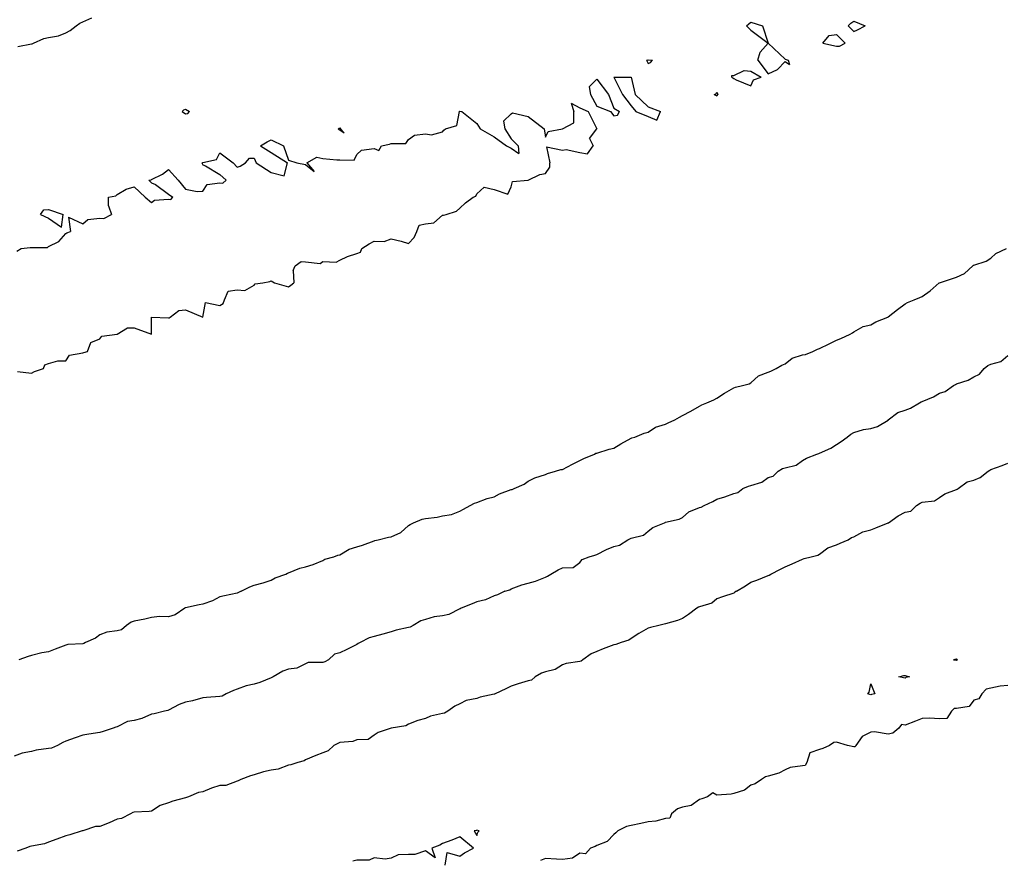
# Model space of a CAD drawing. Header units: inches. Extents: x 158323 to 160611, y 432808 to 437248.
# Tile 103 of 228: x 159449 to 159478, y 436777 to 436802. Entities that reach past the tile are written whole.
import ezdxf

# ---------------------------------------------------------------- set-up
doc = ezdxf.new("R2010")
doc.units = ezdxf.units.IN
doc.header["$MEASUREMENT"] = 0
for name, color, linetype, lineweight in [('Hoogtelijn-bestaand 10.00 M', 7, 'Continuous', 15), ('Hoogtelijn-bestaand 11.00 M', 7, 'Continuous', 15), ('Hoogtelijn-bestaand 12.00 M', 7, 'Continuous', 15), ('Hoogtelijn-bestaand 8.00 M', 7, 'Continuous', 15), ('Hoogtelijn-bestaand 9.00 M', 7, 'Continuous', 15)]:
    doc.layers.add(name, color=color, linetype=linetype, lineweight=lineweight)

msp = doc.modelspace()

# ---------------------------------------------------------------- linework, layer by layer
at = {"layer": 'Hoogtelijn-bestaand 10.00 M', "color": 252, "linetype": 'Continuous', "lineweight": 25}
for p, q in [((159478.045, 436791.956, 10), (159478.25, 436792.127, 10)), ((159477.557, 436791.75, 10), (159477.666, 436791.834, 10)), ((159477.666, 436791.834, 10), (159477.75, 436791.875, 10)), ((159477.75, 436791.875, 10), (159478.045, 436791.956, 10)), ((159477.086, 436791.414, 10), (159477.25, 436791.508, 10)), ((159477.25, 436791.508, 10), (159477.416, 436791.585, 10)), ((159477.416, 436791.585, 10), (159477.557, 436791.75, 10)), ((159476.417, 436791.083, 10), (159476.657, 436791.25, 10)), ((159476.657, 436791.25, 10), (159476.718, 436791.282, 10)), ((159476.718, 436791.282, 10), (159476.75, 436791.298, 10)), ((159476.75, 436791.298, 10), (159477.086, 436791.414, 10)), ((159475.75, 436790.785, 10), (159476.076, 436790.924, 10)), ((159476.076, 436790.924, 10), (159476.25, 436791.026, 10)), ((159476.25, 436791.026, 10), (159476.417, 436791.083, 10)), ((159475.403, 436790.597, 10), (159475.672, 436790.75, 10)), ((159475.672, 436790.75, 10), (159475.72, 436790.78, 10)), ((159475.72, 436790.78, 10), (159475.75, 436790.785, 10)), ((159474.755, 436790.25, 10), (159475.034, 436790.466, 10)), ((159475.034, 436790.466, 10), (159475.25, 436790.532, 10)), ((159475.25, 436790.532, 10), (159475.403, 436790.597, 10)), ((159474.25, 436789.998, 10), (159474.441, 436790.059, 10)), ((159474.441, 436790.059, 10), (159474.75, 436790.247, 10)), ((159474.75, 436790.247, 10), (159474.752, 436790.248, 10)), ((159474.752, 436790.248, 10), (159474.755, 436790.25, 10)), ((159473.557, 436789.75, 10), (159473.668, 436789.832, 10)), ((159473.668, 436789.832, 10), (159473.75, 436789.88, 10)), ((159473.75, 436789.88, 10), (159474.03, 436789.97, 10)), ((159474.03, 436789.97, 10), (159474.25, 436789.998, 10)), ((159473.076, 436789.424, 10), (159473.25, 436789.53, 10)), ((159473.25, 436789.53, 10), (159473.378, 436789.622, 10)), ((159473.378, 436789.622, 10), (159473.557, 436789.75, 10)), ((159472.367, 436789.133, 10), (159472.674, 436789.25, 10)), ((159472.674, 436789.25, 10), (159472.727, 436789.273, 10)), ((159472.727, 436789.273, 10), (159472.75, 436789.279, 10)), ((159472.75, 436789.279, 10), (159473.076, 436789.424, 10)), ((159471.75, 436788.848, 10), (159472.07, 436788.93, 10)), ((159472.07, 436788.93, 10), (159472.25, 436789.065, 10)), ((159472.25, 436789.065, 10), (159472.367, 436789.133, 10)), ((159471.396, 436788.604, 10), (159471.545, 436788.75, 10)), ((159471.545, 436788.75, 10), (159471.672, 436788.828, 10)), ((159471.672, 436788.828, 10), (159471.75, 436788.848, 10)), ((159470.68, 436788.32, 10), (159470.75, 436788.339, 10)), ((159470.75, 436788.339, 10), (159471.065, 436788.435, 10)), ((159471.065, 436788.435, 10), (159471.25, 436788.565, 10)), ((159471.25, 436788.565, 10), (159471.396, 436788.604, 10)), ((159469.991, 436788.009, 10), (159470.25, 436788.097, 10)), ((159469.991, 436788.009, 10), (159470.25, 436788.097, 10)), ((159470.25, 436788.097, 10), (159470.367, 436788.133, 10)), ((159470.25, 436788.097, 10), (159470.367, 436788.133, 10)), ((159470.367, 436788.133, 10), (159470.512, 436788.25, 10)), ((159470.367, 436788.133, 10), (159470.512, 436788.25, 10)), ((159470.512, 436788.25, 10), (159470.68, 436788.32, 10)), ((159469.382, 436787.75, 10), (159469.634, 436787.866, 10)), ((159469.382, 436787.75, 10), (159469.634, 436787.866, 10)), ((159469.634, 436787.866, 10), (159469.75, 436787.935, 10)), ((159469.634, 436787.866, 10), (159469.75, 436787.935, 10)), ((159469.75, 436787.935, 10), (159469.991, 436788.009, 10)), ((159469.75, 436787.935, 10), (159469.991, 436788.009, 10)), ((159468.75, 436787.401, 10), (159468.936, 436787.564, 10)), ((159468.75, 436787.401, 10), (159468.936, 436787.564, 10)), ((159468.936, 436787.564, 10), (159469.25, 436787.696, 10)), ((159468.936, 436787.564, 10), (159469.25, 436787.696, 10)), ((159469.25, 436787.696, 10), (159469.294, 436787.706, 10)), ((159469.25, 436787.696, 10), (159469.294, 436787.706, 10)), ((159469.294, 436787.706, 10), (159469.382, 436787.75, 10)), ((159469.294, 436787.706, 10), (159469.382, 436787.75, 10)), ((159467.888, 436787.112, 10), (159468.223, 436787.25, 10)), ((159467.888, 436787.112, 10), (159468.223, 436787.25, 10)), ((159468.223, 436787.25, 10), (159468.242, 436787.258, 10)), ((159468.223, 436787.25, 10), (159468.242, 436787.258, 10)), ((159468.242, 436787.258, 10), (159468.25, 436787.261, 10)), ((159468.242, 436787.258, 10), (159468.25, 436787.261, 10)), ((159468.25, 436787.261, 10), (159468.652, 436787.348, 10)), ((159468.25, 436787.261, 10), (159468.652, 436787.348, 10)), ((159468.652, 436787.348, 10), (159468.75, 436787.401, 10)), ((159468.652, 436787.348, 10), (159468.75, 436787.401, 10)), ((159467.61, 436786.89, 10), (159467.75, 436787.002, 10)), ((159467.61, 436786.89, 10), (159467.75, 436787.002, 10)), ((159467.75, 436787.002, 10), (159467.888, 436787.112, 10)), ((159467.75, 436787.002, 10), (159467.888, 436787.112, 10)), ((159466.911, 436786.589, 10), (159467.16, 436786.75, 10)), ((159466.911, 436786.589, 10), (159467.16, 436786.75, 10)), ((159467.16, 436786.75, 10), (159467.218, 436786.782, 10)), ((159467.16, 436786.75, 10), (159467.218, 436786.782, 10)), ((159467.218, 436786.782, 10), (159467.25, 436786.795, 10)), ((159467.218, 436786.782, 10), (159467.25, 436786.795, 10)), ((159467.25, 436786.795, 10), (159467.61, 436786.89, 10)), ((159467.25, 436786.795, 10), (159467.61, 436786.89, 10)), ((159466.25, 436786.32, 10), (159466.532, 436786.468, 10)), ((159466.25, 436786.32, 10), (159466.532, 436786.468, 10)), ((159466.532, 436786.468, 10), (159466.75, 436786.558, 10)), ((159466.532, 436786.468, 10), (159466.75, 436786.558, 10)), ((159466.75, 436786.558, 10), (159466.911, 436786.589, 10)), ((159466.75, 436786.558, 10), (159466.911, 436786.589, 10)), ((159465.557, 436785.943, 10), (159465.75, 436786.086, 10)), ((159465.557, 436785.943, 10), (159465.75, 436786.086, 10)), ((159465.75, 436786.086, 10), (159465.826, 436786.174, 10)), ((159465.75, 436786.086, 10), (159465.826, 436786.174, 10)), ((159465.826, 436786.174, 10), (159466.028, 436786.25, 10)), ((159465.826, 436786.174, 10), (159466.028, 436786.25, 10)), ((159466.028, 436786.25, 10), (159466.195, 436786.305, 10)), ((159466.028, 436786.25, 10), (159466.195, 436786.305, 10)), ((159466.195, 436786.305, 10), (159466.25, 436786.32, 10)), ((159466.195, 436786.305, 10), (159466.25, 436786.32, 10)), ((159464.812, 436785.688, 10), (159464.908, 436785.75, 10)), ((159464.812, 436785.688, 10), (159464.908, 436785.75, 10)), ((159464.908, 436785.75, 10), (159465.122, 436785.878, 10)), ((159464.908, 436785.75, 10), (159465.122, 436785.878, 10)), ((159465.122, 436785.878, 10), (159465.25, 436785.935, 10)), ((159465.122, 436785.878, 10), (159465.25, 436785.935, 10)), ((159465.25, 436785.935, 10), (159465.557, 436785.943, 10)), ((159465.25, 436785.935, 10), (159465.557, 436785.943, 10)), ((159464.066, 436785.434, 10), (159464.25, 436785.484, 10)), ((159464.066, 436785.434, 10), (159464.25, 436785.484, 10)), ((159464.25, 436785.484, 10), (159464.459, 436785.541, 10)), ((159464.25, 436785.484, 10), (159464.459, 436785.541, 10)), ((159464.459, 436785.541, 10), (159464.75, 436785.659, 10)), ((159464.459, 436785.541, 10), (159464.75, 436785.659, 10)), ((159464.75, 436785.659, 10), (159464.812, 436785.688, 10)), ((159464.75, 436785.659, 10), (159464.812, 436785.688, 10)), ((159463.567, 436785.25, 10), (159463.708, 436785.293, 10)), ((159463.567, 436785.25, 10), (159463.708, 436785.293, 10)), ((159463.708, 436785.293, 10), (159463.75, 436785.323, 10)), ((159463.708, 436785.293, 10), (159463.75, 436785.323, 10)), ((159463.75, 436785.323, 10), (159464.066, 436785.434, 10)), ((159463.75, 436785.323, 10), (159464.066, 436785.434, 10))]:
    msp.add_line(p, q, dxfattribs=at)
msp.add_polyline3d([(159463.567, 436785.25, 10), (159463.353, 436785.147, 10), (159463.25, 436785.11, 10), (159463.002, 436784.998, 10), (159462.75, 436784.935, 10), (159462.615, 436784.885, 10), (159462.29, 436784.75, 10), (159462.263, 436784.737, 10), (159462.25, 436784.733, 10), (159461.934, 436784.566, 10), (159461.75, 436784.526, 10), (159461.503, 436784.497, 10), (159461.25, 436784.42, 10), (159461.117, 436784.383, 10), (159460.888, 436784.25, 10), (159460.799, 436784.201, 10), (159460.75, 436784.187, 10), (159460.392, 436784.108, 10), (159460.25, 436784.068, 10), (159460.006, 436783.994, 10), (159459.75, 436783.93, 10), (159459.61, 436783.89, 10), (159459.347, 436783.75, 10), (159459.282, 436783.718, 10), (159459.25, 436783.695, 10), (159458.956, 436783.544, 10), (159458.75, 436783.451, 10), (159458.593, 436783.407, 10), (159458.42, 436783.25, 10), (159458.308, 436783.192, 10), (159458.25, 436783.164, 10), (159457.831, 436783.169, 10), (159457.75, 436783.133, 10), (159457.497, 436783.003, 10), (159457.25, 436782.969, 10), (159457.084, 436782.916, 10), (159456.802, 436782.75, 10), (159456.769, 436782.731, 10), (159456.75, 436782.725, 10), (159456.419, 436782.581, 10), (159456.25, 436782.533, 10), (159456.016, 436782.484, 10), (159455.75, 436782.388, 10), (159455.651, 436782.349, 10), (159455.43, 436782.25, 10), (159455.315, 436782.185, 10), (159455.25, 436782.174, 10), (159454.857, 436782.143, 10), (159454.75, 436782.139, 10), (159454.45, 436782.05, 10), (159454.25, 436782.007, 10), (159454.059, 436781.941, 10), (159453.75, 436781.78, 10), (159453.729, 436781.771, 10), (159453.63, 436781.75, 10), (159453.33, 436781.67, 10), (159453.25, 436781.66, 10), (159452.969, 436781.531, 10), (159452.75, 436781.471, 10), (159452.555, 436781.445, 10), (159452.25, 436781.294, 10), (159452.218, 436781.282, 10), (159452.135, 436781.25, 10), (159451.845, 436781.155, 10), (159451.75, 436781.125, 10), (159451.422, 436781.078, 10), (159451.25, 436781.047, 10), (159451.028, 436780.972, 10), (159450.75, 436780.867, 10), (159450.668, 436780.832, 10), (159450.508, 436780.75, 10), (159450.336, 436780.664, 10), (159450.25, 436780.656, 10), (159449.887, 436780.613, 10), (159449.75, 436780.572, 10), (159449.479, 436780.521, 10), (159449.25, 436780.438, 10)], dxfattribs=at)
at = {"layer": 'Hoogtelijn-bestaand 11.00 M', "color": 252, "linetype": 'Continuous', "lineweight": 25}
for p, q in [((159451.165, 436801.835, 11), (159451.25, 436801.87, 11)), ((159451.25, 436801.87, 11), (159451.51, 436801.99, 11)), ((159450.75, 436801.545, 11), (159450.882, 436801.619, 11)), ((159450.882, 436801.619, 11), (159451.051, 436801.75, 11)), ((159451.051, 436801.75, 11), (159451.165, 436801.835, 11)), ((159449.815, 436801.25, 11), (159450.115, 436801.385, 11)), ((159450.115, 436801.385, 11), (159450.25, 436801.409, 11)), ((159450.25, 436801.409, 11), (159450.542, 436801.458, 11)), ((159450.542, 436801.458, 11), (159450.75, 436801.545, 11)), ((159449.35, 436801.15, 11), (159449.75, 436801.229, 11)), ((159449.75, 436801.229, 11), (159449.768, 436801.232, 11)), ((159449.768, 436801.232, 11), (159449.815, 436801.25, 11)), ((159477.891, 436795.109, 11), (159478.202, 436795.25, 11)), ((159477.616, 436794.884, 11), (159477.75, 436794.968, 11)), ((159477.75, 436794.968, 11), (159477.891, 436795.109, 11)), ((159476.98, 436794.521, 11), (159477.222, 436794.75, 11)), ((159477.222, 436794.75, 11), (159477.238, 436794.762, 11)), ((159477.238, 436794.762, 11), (159477.25, 436794.768, 11)), ((159477.25, 436794.768, 11), (159477.616, 436794.884, 11)), ((159476.25, 436794.253, 11), (159476.626, 436794.374, 11)), ((159476.626, 436794.374, 11), (159476.75, 436794.413, 11)), ((159476.75, 436794.413, 11), (159476.98, 436794.521, 11)), ((159475.979, 436794.021, 11), (159476.245, 436794.25, 11)), ((159476.245, 436794.25, 11), (159476.248, 436794.252, 11)), ((159476.248, 436794.252, 11), (159476.25, 436794.253, 11)), ((159475.516, 436793.75, 11), (159475.679, 436793.821, 11)), ((159475.679, 436793.821, 11), (159475.75, 436793.856, 11)), ((159475.75, 436793.856, 11), (159475.979, 436794.021, 11)), ((159475.023, 436793.477, 11), (159475.25, 436793.635, 11)), ((159475.25, 436793.635, 11), (159475.319, 436793.681, 11)), ((159475.319, 436793.681, 11), (159475.516, 436793.75, 11)), ((159474.391, 436793.109, 11), (159474.742, 436793.25, 11)), ((159474.742, 436793.25, 11), (159474.747, 436793.253, 11)), ((159474.747, 436793.253, 11), (159474.75, 436793.254, 11)), ((159474.75, 436793.254, 11), (159475.023, 436793.477, 11)), ((159473.75, 436792.816, 11), (159474.028, 436792.972, 11)), ((159474.028, 436792.972, 11), (159474.25, 436793.028, 11)), ((159474.25, 436793.028, 11), (159474.391, 436793.109, 11)), ((159473.372, 436792.628, 11), (159473.644, 436792.75, 11)), ((159473.644, 436792.75, 11), (159473.712, 436792.788, 11)), ((159473.712, 436792.788, 11), (159473.75, 436792.816, 11)), ((159472.75, 436792.332, 11), (159473.027, 436792.473, 11)), ((159473.027, 436792.473, 11), (159473.25, 436792.574, 11)), ((159473.25, 436792.574, 11), (159473.372, 436792.628, 11)), ((159471.951, 436792.049, 11), (159472.25, 436792.147, 11)), ((159472.25, 436792.147, 11), (159472.338, 436792.162, 11)), ((159472.338, 436792.162, 11), (159472.552, 436792.25, 11)), ((159472.552, 436792.25, 11), (159472.689, 436792.311, 11)), ((159472.689, 436792.311, 11), (159472.75, 436792.332, 11)), ((159471.486, 436791.75, 11), (159471.654, 436791.846, 11)), ((159471.654, 436791.846, 11), (159471.75, 436791.89, 11)), ((159471.75, 436791.89, 11), (159471.951, 436792.049, 11)), ((159470.75, 436791.336, 11), (159470.968, 436791.532, 11)), ((159470.968, 436791.532, 11), (159471.25, 436791.643, 11)), ((159471.25, 436791.643, 11), (159471.325, 436791.675, 11)), ((159471.325, 436791.675, 11), (159471.486, 436791.75, 11)), ((159470.297, 436791.203, 11), (159470.5, 436791.25, 11)), ((159470.5, 436791.25, 11), (159470.698, 436791.302, 11)), ((159470.698, 436791.302, 11), (159470.75, 436791.336, 11)), ((159469.75, 436790.885, 11), (159469.973, 436791.027, 11)), ((159469.973, 436791.027, 11), (159470.25, 436791.184, 11)), ((159470.25, 436791.184, 11), (159470.297, 436791.203, 11)), ((159468.993, 436790.507, 11), (159469.25, 436790.647, 11)), ((159469.25, 436790.647, 11), (159469.313, 436790.687, 11)), ((159469.313, 436790.687, 11), (159469.463, 436790.75, 11)), ((159469.463, 436790.75, 11), (159469.661, 436790.839, 11)), ((159469.661, 436790.839, 11), (159469.75, 436790.885, 11)), ((159468.666, 436790.334, 11), (159468.75, 436790.374, 11)), ((159468.75, 436790.374, 11), (159468.993, 436790.507, 11)), ((159467.966, 436790.034, 11), (159468.25, 436790.127, 11)), ((159468.25, 436790.127, 11), (159468.334, 436790.166, 11)), ((159468.334, 436790.166, 11), (159468.529, 436790.25, 11)), ((159468.529, 436790.25, 11), (159468.666, 436790.334, 11)), ((159467.358, 436789.75, 11), (159467.635, 436789.866, 11)), ((159467.635, 436789.866, 11), (159467.75, 436789.891, 11)), ((159467.75, 436789.891, 11), (159467.966, 436790.034, 11)), ((159466.75, 436789.429, 11), (159466.953, 436789.548, 11)), ((159466.953, 436789.548, 11), (159467.25, 436789.716, 11)), ((159467.25, 436789.716, 11), (159467.273, 436789.727, 11)), ((159467.273, 436789.727, 11), (159467.358, 436789.75, 11)), ((159465.873, 436789.127, 11), (159466.178, 436789.25, 11)), ((159466.178, 436789.25, 11), (159466.224, 436789.276, 11)), ((159466.224, 436789.276, 11), (159466.25, 436789.282, 11)), ((159466.25, 436789.282, 11), (159466.61, 436789.391, 11)), ((159466.61, 436789.391, 11), (159466.75, 436789.429, 11)), ((159465.25, 436788.804, 11), (159465.545, 436788.955, 11)), ((159465.545, 436788.955, 11), (159465.75, 436789.068, 11)), ((159465.75, 436789.068, 11), (159465.873, 436789.127, 11)), ((159464.445, 436788.555, 11), (159464.75, 436788.66, 11)), ((159464.75, 436788.66, 11), (159464.81, 436788.69, 11)), ((159464.81, 436788.69, 11), (159465.045, 436788.75, 11)), ((159465.045, 436788.75, 11), (159465.201, 436788.799, 11)), ((159465.201, 436788.799, 11), (159465.25, 436788.804, 11)), ((159463.837, 436788.25, 11), (159464.127, 436788.373, 11)), ((159464.127, 436788.373, 11), (159464.25, 436788.464, 11)), ((159464.25, 436788.464, 11), (159464.445, 436788.555, 11)), ((159463.25, 436788.008, 11), (159463.413, 436788.087, 11)), ((159463.25, 436788.008, 11), (159463.413, 436788.087, 11)), ((159463.413, 436788.087, 11), (159463.75, 436788.219, 11)), ((159463.413, 436788.087, 11), (159463.75, 436788.219, 11)), ((159463.75, 436788.219, 11), (159463.778, 436788.222, 11)), ((159463.75, 436788.219, 11), (159463.778, 436788.222, 11)), ((159463.778, 436788.222, 11), (159463.837, 436788.25, 11)), ((159463.778, 436788.222, 11), (159463.837, 436788.25, 11)), ((159462.559, 436787.75, 11), (159462.682, 436787.819, 11)), ((159462.559, 436787.75, 11), (159462.682, 436787.819, 11)), ((159462.682, 436787.819, 11), (159462.75, 436787.841, 11)), ((159462.682, 436787.819, 11), (159462.75, 436787.841, 11)), ((159462.75, 436787.841, 11), (159463.048, 436787.952, 11)), ((159462.75, 436787.841, 11), (159463.048, 436787.952, 11)), ((159463.048, 436787.952, 11), (159463.25, 436788.008, 11)), ((159463.048, 436787.952, 11), (159463.25, 436788.008, 11)), ((159461.75, 436787.446, 11), (159462.011, 436787.489, 11)), ((159461.75, 436787.446, 11), (159462.011, 436787.489, 11)), ((159462.011, 436787.489, 11), (159462.25, 436787.581, 11)), ((159462.011, 436787.489, 11), (159462.25, 436787.581, 11)), ((159462.25, 436787.581, 11), (159462.357, 436787.643, 11)), ((159462.25, 436787.581, 11), (159462.357, 436787.643, 11)), ((159462.357, 436787.643, 11), (159462.559, 436787.75, 11)), ((159462.357, 436787.643, 11), (159462.559, 436787.75, 11)), ((159460.75, 436787.171, 11), (159460.799, 436787.201, 11)), ((159460.75, 436787.171, 11), (159460.799, 436787.201, 11)), ((159460.799, 436787.201, 11), (159460.897, 436787.25, 11)), ((159460.799, 436787.201, 11), (159460.897, 436787.25, 11)), ((159460.897, 436787.25, 11), (159461.151, 436787.35, 11)), ((159460.897, 436787.25, 11), (159461.151, 436787.35, 11)), ((159461.151, 436787.35, 11), (159461.25, 436787.371, 11)), ((159461.151, 436787.35, 11), (159461.25, 436787.371, 11)), ((159461.25, 436787.371, 11), (159461.593, 436787.407, 11)), ((159461.25, 436787.371, 11), (159461.593, 436787.407, 11)), ((159461.593, 436787.407, 11), (159461.75, 436787.446, 11)), ((159461.593, 436787.407, 11), (159461.75, 436787.446, 11)), ((159460.25, 436786.841, 11), (159460.534, 436786.966, 11)), ((159460.25, 436786.841, 11), (159460.534, 436786.966, 11)), ((159460.534, 436786.966, 11), (159460.75, 436787.171, 11)), ((159460.534, 436786.966, 11), (159460.75, 436787.171, 11)), ((159459.409, 436786.591, 11), (159459.75, 436786.723, 11)), ((159459.409, 436786.591, 11), (159459.75, 436786.723, 11)), ((159459.75, 436786.723, 11), (159459.772, 436786.728, 11)), ((159459.75, 436786.723, 11), (159459.772, 436786.728, 11)), ((159459.772, 436786.728, 11), (159459.872, 436786.75, 11)), ((159459.772, 436786.728, 11), (159459.872, 436786.75, 11)), ((159459.872, 436786.75, 11), (159460.173, 436786.827, 11)), ((159459.872, 436786.75, 11), (159460.173, 436786.827, 11)), ((159460.173, 436786.827, 11), (159460.25, 436786.841, 11)), ((159460.173, 436786.827, 11), (159460.25, 436786.841, 11)), ((159458.75, 436786.314, 11), (159459.023, 436786.477, 11)), ((159458.75, 436786.314, 11), (159459.023, 436786.477, 11)), ((159459.023, 436786.477, 11), (159459.25, 436786.541, 11)), ((159459.023, 436786.477, 11), (159459.25, 436786.541, 11)), ((159459.25, 436786.541, 11), (159459.409, 436786.591, 11)), ((159459.25, 436786.541, 11), (159459.409, 436786.591, 11)), ((159457.969, 436786.031, 11), (159458.25, 436786.147, 11)), ((159457.969, 436786.031, 11), (159458.25, 436786.147, 11)), ((159458.25, 436786.147, 11), (159458.315, 436786.185, 11)), ((159458.25, 436786.147, 11), (159458.315, 436786.185, 11)), ((159458.315, 436786.185, 11), (159458.571, 436786.25, 11)), ((159458.315, 436786.185, 11), (159458.571, 436786.25, 11)), ((159458.571, 436786.25, 11), (159458.696, 436786.304, 11)), ((159458.571, 436786.25, 11), (159458.696, 436786.304, 11)), ((159458.696, 436786.304, 11), (159458.75, 436786.314, 11)), ((159458.696, 436786.304, 11), (159458.75, 436786.314, 11)), ((159456.862, 436785.638, 11), (159457.172, 436785.75, 11)), ((159456.862, 436785.638, 11), (159457.172, 436785.75, 11)), ((159457.172, 436785.75, 11), (159457.223, 436785.777, 11)), ((159457.172, 436785.75, 11), (159457.223, 436785.777, 11)), ((159457.223, 436785.777, 11), (159457.25, 436785.785, 11)), ((159457.223, 436785.777, 11), (159457.25, 436785.785, 11)), ((159457.25, 436785.785, 11), (159457.58, 436785.92, 11)), ((159457.25, 436785.785, 11), (159457.58, 436785.92, 11)), ((159457.58, 436785.92, 11), (159457.75, 436785.956, 11)), ((159457.58, 436785.92, 11), (159457.75, 436785.956, 11)), ((159457.75, 436785.956, 11), (159457.969, 436786.031, 11)), ((159457.75, 436785.956, 11), (159457.969, 436786.031, 11)), ((159456.25, 436785.425, 11), (159456.51, 436785.49, 11)), ((159456.25, 436785.425, 11), (159456.51, 436785.49, 11)), ((159456.51, 436785.49, 11), (159456.75, 436785.576, 11)), ((159456.51, 436785.49, 11), (159456.75, 436785.576, 11)), ((159456.75, 436785.576, 11), (159456.862, 436785.638, 11)), ((159456.75, 436785.576, 11), (159456.862, 436785.638, 11)), ((159455.869, 436785.25, 11), (159456.125, 436785.375, 11)), ((159455.869, 436785.25, 11), (159456.125, 436785.375, 11)), ((159456.125, 436785.375, 11), (159456.25, 436785.425, 11)), ((159456.125, 436785.375, 11), (159456.25, 436785.425, 11))]:
    msp.add_line(p, q, dxfattribs=at)
msp.add_polyline3d([(159455.869, 436785.25, 11), (159455.789, 436785.211, 11), (159455.75, 436785.193, 11), (159455.382, 436785.119, 11), (159455.25, 436785.089, 11), (159455.032, 436784.968, 11), (159454.75, 436784.87, 11), (159454.644, 436784.856, 11), (159454.25, 436784.766, 11), (159454.238, 436784.762, 11), (159454.223, 436784.75, 11), (159453.941, 436784.559, 11), (159453.75, 436784.505, 11), (159453.488, 436784.512, 11), (159453.25, 436784.48, 11), (159453.064, 436784.437, 11), (159452.75, 436784.376, 11), (159452.658, 436784.342, 11), (159452.528, 436784.25, 11), (159452.374, 436784.126, 11), (159452.25, 436784.091, 11), (159451.95, 436784.05, 11), (159451.75, 436783.971, 11), (159451.618, 436783.882, 11), (159451.33, 436783.75, 11), (159451.277, 436783.723, 11), (159451.25, 436783.716, 11), (159450.811, 436783.689, 11), (159450.75, 436783.675, 11), (159450.445, 436783.555, 11), (159450.25, 436783.484, 11), (159450.05, 436783.45, 11), (159449.75, 436783.371, 11), (159449.656, 436783.344, 11), (159449.385, 436783.25, 11)], dxfattribs=at)
at = {"layer": 'Hoogtelijn-bestaand 12.00 M', "color": 252, "linetype": 'Continuous', "lineweight": 25}
for p, q in [((159470.688, 436801.812, 12), (159470.75, 436801.865, 12)), ((159470.75, 436801.865, 12), (159471.083, 436801.75, 12)), ((159473.667, 436801.833, 12), (159473.75, 436801.893, 12)), ((159473.75, 436801.893, 12), (159474.083, 436801.75, 12)), ((159470.614, 436801.75, 12), (159470.688, 436801.812, 12)), ((159470.614, 436801.75, 12), (159470.75, 436801.625, 12)), ((159470.75, 436801.625, 12), (159471.25, 436801.25, 12)), ((159471.083, 436801.75, 12), (159471.25, 436801.25, 12)), ((159473.583, 436801.75, 12), (159473.667, 436801.833, 12)), ((159473.583, 436801.75, 12), (159473.75, 436801.583, 12)), ((159473.75, 436801.583, 12), (159473.861, 436801.639, 12)), ((159473.861, 436801.639, 12), (159474.083, 436801.75, 12)), ((159472.85, 436801.25, 12), (159473.028, 436801.472, 12)), ((159473.028, 436801.472, 12), (159473.25, 436801.5, 12)), ((159473.25, 436801.5, 12), (159473.5, 436801.25, 12)), ((159470.954, 436800.75, 12), (159471.015, 436800.985, 12)), ((159471.015, 436800.985, 12), (159471.25, 436801.25, 12)), ((159471.25, 436801.25, 12), (159471.75, 436800.776, 12)), ((159472.85, 436801.25, 12), (159473.25, 436801.159, 12)), ((159473.25, 436801.159, 12), (159473.337, 436801.163, 12)), ((159473.337, 436801.163, 12), (159473.5, 436801.25, 12)), ((159467.7, 436800.75, 12), (159467.743, 436800.757, 12)), ((159467.7, 436800.75, 12), (159467.75, 436800.65, 12)), ((159467.743, 436800.757, 12), (159467.75, 436800.759, 12)), ((159467.75, 436800.759, 12), (159467.875, 436800.75, 12)), ((159467.821, 436800.679, 12), (159467.875, 436800.75, 12)), ((159470.954, 436800.75, 12), (159471.25, 436800.35, 12)), ((159471.526, 436800.474, 12), (159471.75, 436800.714, 12)), ((159471.75, 436800.776, 12), (159471.833, 436800.75, 12)), ((159471.75, 436800.714, 12), (159471.875, 436800.625, 12)), ((159471.833, 436800.75, 12), (159471.875, 436800.625, 12)), ((159467.75, 436800.65, 12), (159467.821, 436800.679, 12)), ((159470.25, 436800.3, 12), (159470.55, 436800.45, 12)), ((159470.55, 436800.45, 12), (159470.75, 436800.427, 12)), ((159470.75, 436800.427, 12), (159471.05, 436800.25, 12)), ((159471.25, 436800.35, 12), (159471.526, 436800.474, 12)), ((159466.025, 436799.975, 12), (159466.25, 436800.2, 12)), ((159466.25, 436800.2, 12), (159466.596, 436799.75, 12)), ((159466.75, 436800.25, 12), (159467, 436799.75, 12)), ((159466.75, 436800.25, 12), (159467.25, 436800.25, 12)), ((159467.25, 436800.25, 12), (159467.368, 436799.75, 12)), ((159470.188, 436800.25, 12), (159470.195, 436800.305, 12)), ((159470.188, 436800.25, 12), (159470.25, 436800.214, 12)), ((159470.195, 436800.305, 12), (159470.25, 436800.3, 12)), ((159470.25, 436800.214, 12), (159470.321, 436800.179, 12)), ((159470.321, 436800.179, 12), (159470.75, 436800, 12)), ((159470.75, 436800, 12), (159470.823, 436800.177, 12)), ((159470.823, 436800.177, 12), (159471.05, 436800.25, 12)), ((159466.025, 436799.975, 12), (159466.062, 436799.75, 12)), ((159466.062, 436799.75, 12), (159466.25, 436799.404, 12)), ((159466.596, 436799.75, 12), (159466.75, 436799.35, 12)), ((159467, 436799.75, 12), (159467.25, 436799.417, 12)), ((159467.368, 436799.75, 12), (159467.75, 436799.389, 12)), ((159469.679, 436799.75, 12), (159469.735, 436799.765, 12)), ((159469.679, 436799.75, 12), (159469.75, 436799.705, 12)), ((159469.735, 436799.765, 12), (159469.75, 436799.812, 12)), ((159469.75, 436799.812, 12), (159469.786, 436799.75, 12)), ((159469.75, 436799.705, 12), (159469.768, 436799.732, 12)), ((159469.768, 436799.732, 12), (159469.786, 436799.75, 12)), ((159454.153, 436799.25, 12), (159454.196, 436799.304, 12)), ((159454.196, 436799.304, 12), (159454.25, 436799.324, 12)), ((159454.25, 436799.324, 12), (159454.364, 436799.25, 12)), ((159462.24, 436799.26, 12), (159462.25, 436799.258, 12)), ((159462.24, 436799.25, 12), (159462.24, 436799.26, 12)), ((159462.25, 436799.258, 12), (159462.312, 436799.25, 12)), ((159465.5, 436799.5, 12), (159465.75, 436799.355, 12)), ((159465.5, 436799.5, 12), (159465.583, 436799.25, 12)), ((159465.75, 436799.355, 12), (159466, 436799.25, 12)), ((159466.25, 436799.404, 12), (159466.65, 436799.25, 12)), ((159466.75, 436799.35, 12), (159466.917, 436799.25, 12)), ((159467.25, 436799.417, 12), (159467.393, 436799.25, 12)), ((159467.75, 436799.389, 12), (159468.107, 436799.25, 12)), ((159454.153, 436799.25, 12), (159454.25, 436799.18, 12)), ((159454.25, 436799.18, 12), (159454.31, 436799.19, 12)), ((159454.31, 436799.19, 12), (159454.364, 436799.25, 12)), ((159462.161, 436798.839, 12), (159462.24, 436799.25, 12)), ((159462.312, 436799.25, 12), (159462.75, 436798.9, 12)), ((159463.531, 436798.969, 12), (159463.75, 436799.188, 12)), ((159463.531, 436798.969, 12), (159463.566, 436798.75, 12)), ((159463.75, 436799.188, 12), (159463.786, 436799.214, 12)), ((159463.786, 436799.214, 12), (159464.25, 436799.111, 12)), ((159464.25, 436799.111, 12), (159464.714, 436798.75, 12)), ((159465.583, 436798.917, 12), (159465.583, 436799.25, 12)), ((159466, 436799.25, 12), (159466.25, 436798.75, 12)), ((159466.65, 436799.25, 12), (159466.75, 436799.125, 12)), ((159466.75, 436799.125, 12), (159466.85, 436799.15, 12)), ((159466.85, 436799.15, 12), (159466.917, 436799.25, 12)), ((159467.393, 436799.25, 12), (159467.75, 436799.111, 12)), ((159467.75, 436799.111, 12), (159468, 436799, 12)), ((159468, 436799, 12), (159468.107, 436799.25, 12)), ((159458.706, 436798.75, 12), (159458.734, 436798.766, 12)), ((159458.706, 436798.75, 12), (159458.75, 436798.72, 12)), ((159458.734, 436798.766, 12), (159458.75, 436798.772, 12)), ((159458.75, 436798.772, 12), (159458.771, 436798.75, 12)), ((159458.75, 436798.72, 12), (159458.875, 436798.625, 12)), ((159458.771, 436798.75, 12), (159458.875, 436798.625, 12)), ((159461.75, 436798.659, 12), (159461.79, 436798.71, 12)), ((159461.79, 436798.71, 12), (159461.833, 436798.75, 12)), ((159461.833, 436798.75, 12), (159462.161, 436798.839, 12)), ((159462.75, 436798.9, 12), (159462.85, 436798.75, 12)), ((159462.85, 436798.75, 12), (159463.25, 436798.51, 12)), ((159463.566, 436798.75, 12), (159463.75, 436798.458, 12)), ((159464.714, 436798.75, 12), (159464.75, 436798.5, 12)), ((159464.833, 436798.667, 12), (159465.25, 436798.75, 12)), ((159465.25, 436798.75, 12), (159465.583, 436798.917, 12)), ((159466.036, 436798.464, 12), (159466.25, 436798.75, 12)), ((159456.63, 436798.37, 12), (159456.75, 436798.43, 12)), ((159456.75, 436798.43, 12), (159457.111, 436798.25, 12)), ((159460.679, 436798.321, 12), (159460.75, 436798.432, 12)), ((159460.75, 436798.432, 12), (159460.934, 436798.566, 12)), ((159460.934, 436798.566, 12), (159461.25, 436798.603, 12)), ((159461.25, 436798.603, 12), (159461.429, 436798.571, 12)), ((159461.429, 436798.571, 12), (159461.75, 436798.659, 12)), ((159463.25, 436798.51, 12), (159463.611, 436798.25, 12)), ((159463.75, 436798.458, 12), (159463.958, 436798.25, 12)), ((159464.75, 436798.5, 12), (159464.833, 436798.667, 12)), ((159466.036, 436798.464, 12), (159466.143, 436798.25, 12)), ((159456.44, 436798.25, 12), (159456.63, 436798.37, 12)), ((159456.44, 436798.25, 12), (159456.75, 436798.059, 12)), ((159457.111, 436798.25, 12), (159457.25, 436797.833, 12)), ((159459.25, 436798, 12), (159459.38, 436798.12, 12)), ((159459.38, 436798.12, 12), (159459.75, 436798.175, 12)), ((159459.75, 436798.175, 12), (159459.886, 436798.114, 12)), ((159459.886, 436798.114, 12), (159459.964, 436798.25, 12)), ((159459.964, 436798.25, 12), (159460.2, 436798.3, 12)), ((159460.2, 436798.3, 12), (159460.25, 436798.321, 12)), ((159460.25, 436798.321, 12), (159460.679, 436798.321, 12)), ((159463.611, 436798.25, 12), (159463.75, 436798.184, 12)), ((159463.75, 436798.184, 12), (159463.977, 436798.023, 12)), ((159463.958, 436798.25, 12), (159463.977, 436798.023, 12)), ((159464.783, 436798.217, 12), (159464.882, 436797.75, 12)), ((159464.783, 436798.217, 12), (159465.25, 436798.119, 12)), ((159465.25, 436798.119, 12), (159465.359, 436798.141, 12)), ((159465.359, 436798.141, 12), (159465.75, 436798.06, 12)), ((159465.979, 436798.021, 12), (159466.143, 436798.25, 12)), ((159454.75, 436797.763, 12), (159455.148, 436797.852, 12)), ((159455.148, 436797.852, 12), (159455.25, 436798.044, 12)), ((159455.25, 436798.044, 12), (159455.635, 436797.75, 12)), ((159456, 436797.75, 12), (159456.114, 436797.886, 12)), ((159456.114, 436797.886, 12), (159456.25, 436797.886, 12)), ((159456.25, 436797.886, 12), (159456.312, 436797.75, 12)), ((159456.75, 436798.059, 12), (159457.227, 436797.75, 12)), ((159457.25, 436797.833, 12), (159457.5, 436797.75, 12)), ((159457.792, 436797.75, 12), (159458.083, 436797.917, 12)), ((159458.083, 436797.917, 12), (159458.25, 436797.878, 12)), ((159458.25, 436797.878, 12), (159458.66, 436797.84, 12)), ((159458.66, 436797.84, 12), (159458.75, 436797.842, 12)), ((159458.75, 436797.842, 12), (159459.169, 436797.831, 12)), ((159459.169, 436797.831, 12), (159459.25, 436798, 12)), ((159465.75, 436798.06, 12), (159465.979, 436798.021, 12)), ((159453.579, 436797.421, 12), (159453.75, 436797.56, 12)), ((159453.75, 436797.56, 12), (159454.033, 436797.25, 12)), ((159454.727, 436797.75, 12), (159454.745, 436797.755, 12)), ((159454.727, 436797.75, 12), (159454.75, 436797.7, 12)), ((159454.745, 436797.755, 12), (159454.75, 436797.763, 12)), ((159454.75, 436797.7, 12), (159454.833, 436797.667, 12)), ((159454.833, 436797.667, 12), (159455.25, 436797.417, 12)), ((159455.635, 436797.75, 12), (159455.75, 436797.625, 12)), ((159455.75, 436797.625, 12), (159455.844, 436797.656, 12)), ((159455.844, 436797.656, 12), (159456, 436797.75, 12)), ((159456.312, 436797.75, 12), (159456.75, 436797.474, 12)), ((159457.125, 436797.375, 12), (159457.227, 436797.75, 12)), ((159457.5, 436797.75, 12), (159457.75, 436797.708, 12)), ((159457.75, 436797.708, 12), (159458, 436797.5, 12)), ((159457.792, 436797.75, 12), (159458, 436797.5, 12)), ((159464.75, 436797.438, 12), (159464.875, 436797.625, 12)), ((159464.875, 436797.625, 12), (159464.882, 436797.75, 12)), ((159453.179, 436797.25, 12), (159453.241, 436797.259, 12)), ((159453.179, 436797.25, 12), (159453.25, 436797.167, 12)), ((159453.241, 436797.259, 12), (159453.25, 436797.269, 12)), ((159453.25, 436797.269, 12), (159453.579, 436797.421, 12)), ((159454.033, 436797.25, 12), (159454.25, 436796.987, 12)), ((159455.25, 436797.417, 12), (159455.429, 436797.25, 12)), ((159455.339, 436797.161, 12), (159455.429, 436797.25, 12)), ((159456.75, 436797.474, 12), (159457.125, 436797.375, 12)), ((159463.794, 436797.206, 12), (159464.25, 436797.25, 12)), ((159464.25, 436797.25, 12), (159464.583, 436797.417, 12)), ((159464.583, 436797.417, 12), (159464.75, 436797.438, 12)), ((159452.25, 436796.833, 12), (159452.513, 436796.987, 12)), ((159452.513, 436796.987, 12), (159452.75, 436797.05, 12)), ((159452.75, 436797.05, 12), (159453.071, 436796.75, 12)), ((159453.25, 436797.167, 12), (159453.375, 436797.125, 12)), ((159453.375, 436797.125, 12), (159453.75, 436796.844, 12)), ((159454.25, 436796.987, 12), (159454.583, 436796.917, 12)), ((159454.75, 436796.929, 12), (159454.882, 436797.118, 12)), ((159454.882, 436797.118, 12), (159455.25, 436797.167, 12)), ((159455.25, 436797.167, 12), (159455.339, 436797.161, 12)), ((159462.75, 436796.85, 12), (159462.961, 436797.039, 12)), ((159462.961, 436797.039, 12), (159463.25, 436796.979, 12)), ((159463.25, 436796.979, 12), (159463.656, 436796.844, 12)), ((159463.656, 436796.844, 12), (159463.75, 436797.05, 12)), ((159463.75, 436797.05, 12), (159463.794, 436797.206, 12)), ((159452, 436796.75, 12), (159452.211, 436796.789, 12)), ((159452, 436796.5, 12), (159452, 436796.75, 12)), ((159452.211, 436796.789, 12), (159452.25, 436796.833, 12)), ((159453.071, 436796.75, 12), (159453.25, 436796.594, 12)), ((159453.339, 436796.661, 12), (159453.75, 436796.692, 12)), ((159453.75, 436796.844, 12), (159453.875, 436796.75, 12)), ((159453.75, 436796.692, 12), (159453.815, 436796.685, 12)), ((159453.815, 436796.685, 12), (159453.875, 436796.75, 12)), ((159454.583, 436796.917, 12), (159454.75, 436796.929, 12)), ((159462.417, 436796.583, 12), (159462.639, 436796.75, 12)), ((159462.639, 436796.75, 12), (159462.719, 436796.781, 12)), ((159462.719, 436796.781, 12), (159462.75, 436796.85, 12)), ((159450.019, 436796.25, 12), (159450.114, 436796.386, 12)), ((159450.114, 436796.386, 12), (159450.25, 436796.393, 12)), ((159450.25, 436796.393, 12), (159450.679, 436796.25, 12)), ((159452, 436796.5, 12), (159452.083, 436796.25, 12)), ((159453.25, 436796.594, 12), (159453.339, 436796.661, 12)), ((159462.155, 436796.345, 12), (159462.25, 436796.432, 12)), ((159462.25, 436796.432, 12), (159462.417, 436796.583, 12)), ((159450.019, 436796.25, 12), (159450.25, 436796.143, 12)), ((159450.25, 436796.143, 12), (159450.625, 436795.875, 12)), ((159450.625, 436795.875, 12), (159450.679, 436796.25, 12)), ((159450.833, 436796.167, 12), (159451.25, 436795.977, 12)), ((159450.833, 436796.167, 12), (159450.893, 436795.75, 12)), ((159451.25, 436795.977, 12), (159451.4, 436796.1, 12)), ((159451.4, 436796.1, 12), (159451.75, 436796.139, 12)), ((159451.75, 436796.139, 12), (159451.868, 436796.132, 12)), ((159451.868, 436796.132, 12), (159452.083, 436796.25, 12)), ((159461.493, 436796.007, 12), (159461.75, 436796.224, 12)), ((159461.75, 436796.224, 12), (159461.774, 436796.226, 12)), ((159461.774, 436796.226, 12), (159461.85, 436796.25, 12)), ((159461.85, 436796.25, 12), (159462.155, 436796.345, 12)), ((159461, 436795.75, 12), (159461.061, 436795.939, 12)), ((159461.061, 436795.939, 12), (159461.25, 436795.976, 12)), ((159461.25, 436795.976, 12), (159461.493, 436796.007, 12)), ((159450.547, 436795.453, 12), (159450.75, 436795.691, 12)), ((159450.75, 436795.691, 12), (159450.786, 436795.714, 12)), ((159450.786, 436795.714, 12), (159450.893, 436795.75, 12)), ((159460.046, 436795.454, 12), (159460.25, 436795.539, 12)), ((159460.25, 436795.539, 12), (159460.536, 436795.464, 12)), ((159460.75, 436795.4, 12), (159460.921, 436795.579, 12)), ((159460.921, 436795.579, 12), (159461, 436795.75, 12)), ((159449.321, 436795.179, 12), (159449.45, 436795.25, 12)), ((159449.45, 436795.25, 12), (159449.716, 436795.284, 12)), ((159449.716, 436795.284, 12), (159449.75, 436795.282, 12)), ((159449.75, 436795.282, 12), (159450.218, 436795.282, 12)), ((159450.218, 436795.282, 12), (159450.25, 436795.31, 12)), ((159450.25, 436795.31, 12), (159450.547, 436795.453, 12)), ((159459.35, 436795.15, 12), (159459.397, 436795.25, 12)), ((159459.397, 436795.25, 12), (159459.607, 436795.393, 12)), ((159459.607, 436795.393, 12), (159459.75, 436795.464, 12)), ((159459.75, 436795.464, 12), (159460.046, 436795.454, 12)), ((159460.536, 436795.464, 12), (159460.75, 436795.4, 12)), ((159458.75, 436794.917, 12), (159458.977, 436795.023, 12)), ((159458.977, 436795.023, 12), (159459.25, 436795.103, 12)), ((159459.25, 436795.103, 12), (159459.35, 436795.15, 12)), ((159457.385, 436794.615, 12), (159457.445, 436794.75, 12)), ((159457.445, 436794.75, 12), (159457.622, 436794.878, 12)), ((159457.622, 436794.878, 12), (159457.75, 436794.865, 12)), ((159457.75, 436794.865, 12), (159458.18, 436794.82, 12)), ((159458.18, 436794.82, 12), (159458.25, 436794.875, 12)), ((159458.25, 436794.875, 12), (159458.641, 436794.859, 12)), ((159458.641, 436794.859, 12), (159458.75, 436794.917, 12)), ((159457.385, 436794.615, 12), (159457.411, 436794.25, 12)), ((159455.977, 436794.023, 12), (159456.25, 436794.179, 12)), ((159456.25, 436794.179, 12), (159456.279, 436794.221, 12)), ((159456.279, 436794.221, 12), (159456.5, 436794.25, 12)), ((159456.5, 436794.25, 12), (159456.71, 436794.29, 12)), ((159456.71, 436794.29, 12), (159456.75, 436794.312, 12)), ((159456.75, 436794.312, 12), (159456.841, 436794.25, 12)), ((159456.841, 436794.25, 12), (159457.25, 436794.135, 12)), ((159457.25, 436794.135, 12), (159457.321, 436794.179, 12)), ((159457.321, 436794.179, 12), (159457.411, 436794.25, 12)), ((159455.382, 436793.75, 12), (159455.491, 436794.009, 12)), ((159455.491, 436794.009, 12), (159455.75, 436794.042, 12)), ((159455.75, 436794.042, 12), (159455.977, 436794.023, 12)), ((159454.75, 436793.25, 12), (159454.827, 436793.673, 12)), ((159454.827, 436793.673, 12), (159455.25, 436793.594, 12)), ((159455.25, 436793.594, 12), (159455.35, 436793.65, 12)), ((159455.35, 436793.65, 12), (159455.382, 436793.75, 12)), ((159453.25, 436792.75, 12), (159453.25, 436793.25, 12)), ((159453.25, 436793.25, 12), (159453.75, 436793.226, 12)), ((159453.75, 436793.226, 12), (159453.773, 436793.227, 12)), ((159453.773, 436793.227, 12), (159453.8, 436793.25, 12)), ((159453.8, 436793.25, 12), (159454.054, 436793.446, 12)), ((159454.054, 436793.446, 12), (159454.25, 436793.464, 12)), ((159454.25, 436793.464, 12), (159454.75, 436793.25, 12)), ((159452.25, 436792.75, 12), (159452.558, 436792.942, 12)), ((159452.558, 436792.942, 12), (159452.75, 436792.942, 12)), ((159452.75, 436792.942, 12), (159453.25, 436792.75, 12)), ((159451.75, 436792.617, 12), (159451.805, 436792.695, 12)), ((159451.805, 436792.695, 12), (159452.25, 436792.75, 12)), ((159451.383, 436792.25, 12), (159451.488, 436792.512, 12)), ((159451.488, 436792.512, 12), (159451.75, 436792.617, 12)), ((159450.75, 436791.977, 12), (159450.857, 436792.143, 12)), ((159450.857, 436792.143, 12), (159451.25, 436792.208, 12)), ((159451.25, 436792.208, 12), (159451.283, 436792.217, 12)), ((159451.283, 436792.217, 12), (159451.383, 436792.25, 12)), ((159450.103, 436791.75, 12), (159450.146, 436791.854, 12)), ((159450.146, 436791.854, 12), (159450.25, 436791.897, 12)), ((159450.25, 436791.897, 12), (159450.523, 436791.977, 12)), ((159450.523, 436791.977, 12), (159450.75, 436791.977, 12)), ((159449.342, 436791.658, 12), (159449.75, 436791.61, 12)), ((159449.75, 436791.61, 12), (159449.838, 436791.662, 12)), ((159449.838, 436791.662, 12), (159450.103, 436791.75, 12))]:
    msp.add_line(p, q, dxfattribs=at)
at = {"layer": 'Hoogtelijn-bestaand 8.00 M', "color": 252, "linetype": 'Continuous', "lineweight": 25}
for points in [[(159476.659, 436783.25, 8), (159476.75, 436783.24, 8), (159476.761, 436783.239, 8), (159476.773, 436783.25, 8), (159476.75, 436783.272, 8), (159476.735, 436783.265, 8)], [(159475.062, 436782.75, 8), (159475.211, 436782.789, 8), (159475.25, 436782.786, 8), (159475.375, 436782.75, 8), (159475.266, 436782.734, 8), (159475.25, 436782.711, 8)], [(159474.162, 436782.25, 8), (159474.202, 436782.299, 8), (159474.25, 436782.55, 8), (159474.365, 436782.25, 8), (159474.269, 436782.231, 8), (159474.25, 436782.221, 8)], [(159462.671, 436778.25, 8), (159462.75, 436778.114, 8), (159462.781, 436778.219, 8), (159462.818, 436778.25, 8), (159462.75, 436778.273, 8), (159462.735, 436778.265, 8)]]:
    msp.add_polyline3d(points, close=True, dxfattribs=at)
for points in [[(159478.25, 436782.495, 8), (159478.023, 436782.477, 8), (159477.75, 436782.42, 8), (159477.612, 436782.388, 8), (159477.488, 436782.25, 8), (159477.397, 436782.103, 8), (159477.25, 436782.065, 8), (159477.115, 436781.885, 8), (159476.75, 436781.821, 8), (159476.678, 436781.822, 8), (159476.601, 436781.75, 8), (159476.463, 436781.537, 8), (159476.25, 436781.527, 8), (159475.956, 436781.544, 8), (159475.75, 436781.532, 8), (159475.548, 436781.452, 8), (159475.25, 436781.341, 8), (159475.146, 436781.354, 8), (159475.068, 436781.25, 8), (159474.891, 436781.109, 8), (159474.75, 436781.077, 8), (159474.352, 436781.148, 8), (159474.25, 436781.135, 8), (159473.995, 436781.005, 8), (159473.812, 436780.75, 8), (159473.79, 436780.711, 8), (159473.75, 436780.711, 8), (159473.568, 436780.75, 8), (159473.25, 436780.843, 8), (159473.169, 436780.831, 8), (159473.044, 436780.75, 8), (159472.842, 436780.658, 8), (159472.75, 436780.632, 8), (159472.468, 436780.533, 8), (159472.377, 436780.25, 8), (159472.334, 436780.166, 8), (159472.25, 436780.155, 8), (159471.894, 436780.106, 8), (159471.75, 436780.036, 8), (159471.567, 436779.933, 8), (159471.25, 436779.846, 8), (159471.172, 436779.828, 8), (159471.052, 436779.75, 8), (159470.876, 436779.624, 8), (159470.75, 436779.585, 8), (159470.558, 436779.442, 8), (159470.25, 436779.347, 8), (159470.173, 436779.327, 8), (159469.75, 436779.299, 8), (159469.64, 436779.36, 8), (159469.482, 436779.25, 8), (159469.316, 436779.184, 8), (159469.25, 436779.173, 8), (159469.007, 436778.993, 8), (159468.75, 436778.945, 8), (159468.604, 436778.896, 8), (159468.434, 436778.75, 8), (159468.378, 436778.622, 8), (159468.25, 436778.618, 8), (159467.968, 436778.533, 8), (159467.75, 436778.514, 8), (159467.535, 436778.465, 8), (159467.25, 436778.413, 8), (159467.121, 436778.379, 8), (159466.859, 436778.25, 8), (159466.807, 436778.193, 8), (159466.75, 436778.152, 8), (159466.555, 436777.945, 8), (159466.25, 436777.822, 8), (159466.201, 436777.799, 8), (159466.064, 436777.75, 8), (159465.917, 436777.583, 8), (159465.75, 436777.607, 8), (159465.542, 436777.458, 8), (159465.25, 436777.418, 8), (159465.07, 436777.43, 8), (159464.75, 436777.442, 8), (159464.609, 436777.391, 8)], [(159461.821, 436777.25, 8), (159461.883, 436777.617, 8), (159462.25, 436777.519, 8), (159462.386, 436777.614, 8), (159462.648, 436777.75, 8), (159462.25, 436778.08, 8), (159462.019, 436777.981, 8), (159461.75, 436777.883, 8), (159461.668, 436777.832, 8), (159461.44, 436777.75, 8), (159461.536, 436777.464, 8), (159461.25, 436777.674, 8), (159460.938, 436777.562, 8), (159460.75, 436777.568, 8), (159460.449, 436777.551, 8), (159460.25, 436777.452, 8), (159460.072, 436777.428, 8), (159459.75, 436777.462, 8), (159459.606, 436777.394, 8), (159459.25, 436777.401, 8), (159459.127, 436777.373, 8)]]:
    msp.add_polyline3d(points, dxfattribs=at)
at = {"layer": 'Hoogtelijn-bestaand 9.00 M', "color": 252, "linetype": 'Continuous', "lineweight": 25}
for p, q in [((159477.75, 436788.799, 9), (159478.077, 436788.923, 9)), ((159478.077, 436788.923, 9), (159478.25, 436788.988, 9)), ((159477.434, 436788.566, 9), (159477.674, 436788.75, 9)), ((159477.674, 436788.75, 9), (159477.718, 436788.783, 9)), ((159477.718, 436788.783, 9), (159477.75, 436788.799, 9)), ((159476.797, 436788.25, 9), (159477.055, 436788.445, 9)), ((159477.055, 436788.445, 9), (159477.25, 436788.492, 9)), ((159477.25, 436788.492, 9), (159477.434, 436788.566, 9)), ((159476.25, 436787.982, 9), (159476.408, 436788.092, 9)), ((159476.25, 436787.982, 9), (159476.408, 436788.092, 9)), ((159476.408, 436788.092, 9), (159476.75, 436788.22, 9)), ((159476.408, 436788.092, 9), (159476.75, 436788.22, 9)), ((159476.75, 436788.22, 9), (159476.768, 436788.232, 9)), ((159476.75, 436788.22, 9), (159476.768, 436788.232, 9)), ((159476.768, 436788.232, 9), (159476.797, 436788.25, 9)), ((159476.768, 436788.232, 9), (159476.797, 436788.25, 9)), ((159475.583, 436787.75, 9), (159475.684, 436787.816, 9)), ((159475.583, 436787.75, 9), (159475.684, 436787.816, 9)), ((159475.684, 436787.816, 9), (159475.75, 436787.847, 9)), ((159475.684, 436787.816, 9), (159475.75, 436787.847, 9)), ((159475.75, 436787.847, 9), (159476.108, 436787.892, 9)), ((159475.75, 436787.847, 9), (159476.108, 436787.892, 9)), ((159476.108, 436787.892, 9), (159476.25, 436787.982, 9)), ((159476.108, 436787.892, 9), (159476.25, 436787.982, 9)), ((159475.047, 436787.453, 9), (159475.25, 436787.554, 9)), ((159475.047, 436787.453, 9), (159475.25, 436787.554, 9)), ((159475.25, 436787.554, 9), (159475.411, 436787.59, 9)), ((159475.25, 436787.554, 9), (159475.411, 436787.59, 9)), ((159475.411, 436787.59, 9), (159475.583, 436787.75, 9)), ((159475.411, 436787.59, 9), (159475.583, 436787.75, 9)), ((159474.398, 436787.102, 9), (159474.75, 436787.245, 9)), ((159474.398, 436787.102, 9), (159474.75, 436787.245, 9)), ((159474.75, 436787.245, 9), (159474.753, 436787.247, 9)), ((159474.75, 436787.245, 9), (159474.753, 436787.247, 9)), ((159474.753, 436787.247, 9), (159474.759, 436787.25, 9)), ((159474.753, 436787.247, 9), (159474.759, 436787.25, 9)), ((159474.759, 436787.25, 9), (159475.047, 436787.453, 9)), ((159474.759, 436787.25, 9), (159475.047, 436787.453, 9)), ((159473.75, 436786.838, 9), (159474.016, 436786.984, 9)), ((159473.75, 436786.838, 9), (159474.016, 436786.984, 9)), ((159474.016, 436786.984, 9), (159474.25, 436787.045, 9)), ((159474.016, 436786.984, 9), (159474.25, 436787.045, 9)), ((159474.25, 436787.045, 9), (159474.398, 436787.102, 9)), ((159474.25, 436787.045, 9), (159474.398, 436787.102, 9)), ((159473.25, 436786.602, 9), (159473.35, 436786.65, 9)), ((159473.25, 436786.602, 9), (159473.35, 436786.65, 9)), ((159473.35, 436786.65, 9), (159473.586, 436786.75, 9)), ((159473.35, 436786.65, 9), (159473.586, 436786.75, 9)), ((159473.586, 436786.75, 9), (159473.683, 436786.817, 9)), ((159473.586, 436786.75, 9), (159473.683, 436786.817, 9)), ((159473.683, 436786.817, 9), (159473.75, 436786.838, 9)), ((159473.683, 436786.817, 9), (159473.75, 436786.838, 9)), ((159472.7, 436786.3, 9), (159472.75, 436786.328, 9)), ((159472.7, 436786.3, 9), (159472.75, 436786.328, 9)), ((159472.75, 436786.328, 9), (159472.988, 436786.512, 9)), ((159472.75, 436786.328, 9), (159472.988, 436786.512, 9)), ((159472.988, 436786.512, 9), (159473.25, 436786.602, 9)), ((159472.988, 436786.512, 9), (159473.25, 436786.602, 9)), ((159471.75, 436785.962, 9), (159471.955, 436786.045, 9)), ((159471.75, 436785.962, 9), (159471.955, 436786.045, 9)), ((159471.955, 436786.045, 9), (159472.25, 436786.185, 9)), ((159471.955, 436786.045, 9), (159472.25, 436786.185, 9)), ((159472.25, 436786.185, 9), (159472.297, 436786.203, 9)), ((159472.25, 436786.185, 9), (159472.297, 436786.203, 9)), ((159472.297, 436786.203, 9), (159472.506, 436786.25, 9)), ((159472.297, 436786.203, 9), (159472.506, 436786.25, 9)), ((159472.506, 436786.25, 9), (159472.7, 436786.3, 9)), ((159472.506, 436786.25, 9), (159472.7, 436786.3, 9)), ((159471.279, 436785.721, 9), (159471.326, 436785.75, 9)), ((159471.279, 436785.721, 9), (159471.326, 436785.75, 9)), ((159471.326, 436785.75, 9), (159471.612, 436785.888, 9)), ((159471.326, 436785.75, 9), (159471.612, 436785.888, 9)), ((159471.612, 436785.888, 9), (159471.75, 436785.962, 9)), ((159471.612, 436785.888, 9), (159471.75, 436785.962, 9)), ((159470.59, 436785.41, 9), (159470.75, 436785.511, 9)), ((159470.59, 436785.41, 9), (159470.75, 436785.511, 9)), ((159470.75, 436785.511, 9), (159470.924, 436785.576, 9)), ((159470.75, 436785.511, 9), (159470.924, 436785.576, 9)), ((159470.924, 436785.576, 9), (159471.25, 436785.705, 9)), ((159470.924, 436785.576, 9), (159471.25, 436785.705, 9)), ((159471.25, 436785.705, 9), (159471.279, 436785.721, 9)), ((159471.25, 436785.705, 9), (159471.279, 436785.721, 9)), ((159470.323, 436785.25, 9), (159470.59, 436785.41, 9)), ((159470.323, 436785.25, 9), (159470.59, 436785.41, 9))]:
    msp.add_line(p, q, dxfattribs=at)
msp.add_polyline3d([(159470.323, 436785.25, 9), (159470.281, 436785.219, 9), (159470.25, 436785.196, 9), (159469.914, 436785.086, 9), (159469.75, 436785.022, 9), (159469.604, 436784.896, 9), (159469.25, 436784.795, 9), (159469.217, 436784.784, 9), (159469.171, 436784.75, 9), (159468.93, 436784.57, 9), (159468.75, 436784.455, 9), (159468.608, 436784.392, 9), (159468.25, 436784.299, 9), (159468.213, 436784.287, 9), (159468.06, 436784.25, 9), (159467.813, 436784.187, 9), (159467.75, 436784.169, 9), (159467.481, 436784.019, 9), (159467.25, 436783.866, 9), (159467.18, 436783.821, 9), (159466.958, 436783.75, 9), (159466.807, 436783.693, 9), (159466.75, 436783.682, 9), (159466.435, 436783.565, 9), (159466.25, 436783.492, 9), (159466.081, 436783.419, 9), (159465.844, 436783.25, 9), (159465.792, 436783.208, 9), (159465.75, 436783.202, 9), (159465.357, 436783.143, 9), (159465.25, 436783.1, 9), (159465.036, 436782.964, 9), (159464.75, 436782.895, 9), (159464.64, 436782.86, 9), (159464.452, 436782.75, 9), (159464.348, 436782.652, 9), (159464.25, 436782.634, 9), (159463.951, 436782.549, 9), (159463.75, 436782.475, 9), (159463.599, 436782.401, 9), (159463.279, 436782.25, 9), (159463.26, 436782.24, 9), (159463.25, 436782.239, 9), (159462.848, 436782.152, 9), (159462.75, 436782.119, 9), (159462.438, 436782.062, 9), (159462.25, 436781.963, 9), (159462.104, 436781.896, 9), (159461.901, 436781.75, 9), (159461.808, 436781.692, 9), (159461.75, 436781.675, 9), (159461.399, 436781.601, 9), (159461.25, 436781.536, 9), (159461.029, 436781.471, 9), (159460.75, 436781.364, 9), (159460.677, 436781.323, 9), (159460.25, 436781.25, 9), (159459.874, 436781.126, 9), (159459.75, 436781.047, 9), (159459.575, 436780.925, 9), (159459.25, 436780.909, 9), (159459.134, 436780.866, 9), (159458.75, 436780.832, 9), (159458.692, 436780.808, 9), (159458.574, 436780.75, 9), (159458.413, 436780.587, 9), (159458.25, 436780.534, 9), (159458.05, 436780.451, 9), (159457.75, 436780.324, 9), (159457.705, 436780.295, 9), (159457.524, 436780.25, 9), (159457.32, 436780.18, 9), (159457.25, 436780.17, 9), (159456.95, 436780.05, 9), (159456.75, 436780.029, 9), (159456.519, 436779.981, 9), (159456.25, 436779.892, 9), (159456.145, 436779.855, 9), (159455.86, 436779.75, 9), (159455.783, 436779.717, 9), (159455.75, 436779.701, 9), (159455.428, 436779.573, 9), (159455.25, 436779.575, 9), (159455.001, 436779.499, 9), (159454.75, 436779.392, 9), (159454.627, 436779.373, 9), (159454.333, 436779.25, 9), (159454.276, 436779.224, 9), (159454.25, 436779.221, 9), (159453.879, 436779.121, 9), (159453.75, 436779.074, 9), (159453.511, 436778.989, 9), (159453.25, 436778.826, 9), (159453.185, 436778.816, 9), (159452.75, 436778.796, 9), (159452.71, 436778.79, 9), (159452.643, 436778.75, 9), (159452.383, 436778.617, 9), (159452.25, 436778.59, 9), (159452.014, 436778.486, 9), (159451.75, 436778.385, 9), (159451.618, 436778.382, 9), (159451.25, 436778.257, 9), (159451.245, 436778.255, 9), (159451.229, 436778.25, 9), (159450.867, 436778.133, 9), (159450.75, 436778.105, 9), (159450.491, 436778.009, 9), (159450.25, 436777.92, 9), (159450.128, 436777.872, 9), (159449.75, 436777.808, 9), (159449.705, 436777.795, 9), (159449.583, 436777.75, 9), (159449.336, 436777.664, 9)], dxfattribs=at)

doc.saveas('drawing.dxf')
